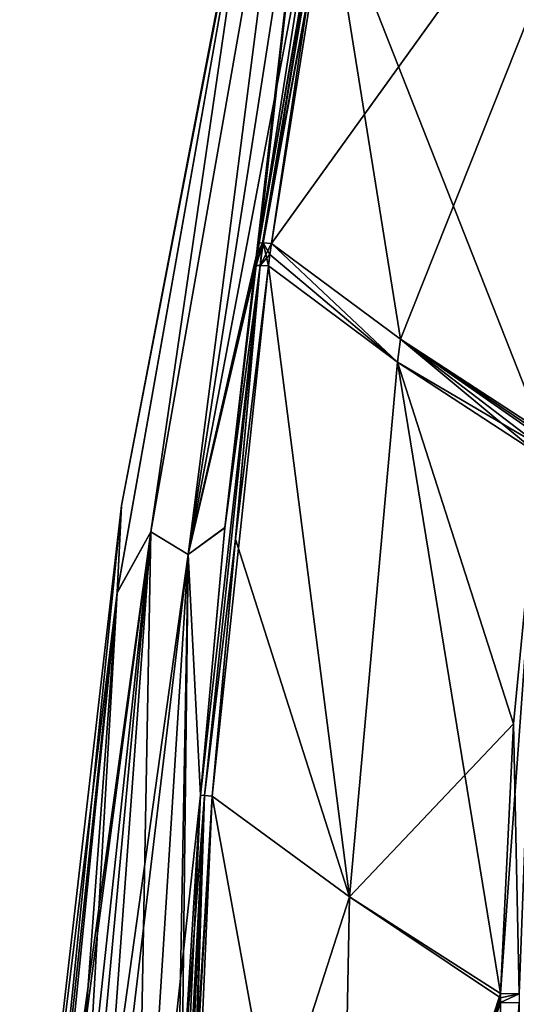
# Model space of a CAD drawing. Header units: millimetres. Extents: x -214 to 214, y -69 to 583.
# Tile 58 of 93: x -113 to -81, y 360 to 424. Entities that reach past the tile are written whole.
import ezdxf

# ---------------------------------------------------------------- set-up
doc = ezdxf.new("R2010")
doc.units = ezdxf.units.MM
doc.header["$LTSCALE"] = 62.021132
for name, color, linetype in [('323', 7, 'CONTINUOUS'), ('324', 7, 'CONTINUOUS'), ('332', 7, 'CONTINUOUS'), ('333', 7, 'CONTINUOUS'), ('347', 7, 'CONTINUOUS'), ('351', 7, 'CONTINUOUS'), ('352', 7, 'CONTINUOUS'), ('353', 7, 'CONTINUOUS'), ('354', 7, 'CONTINUOUS'), ('355', 7, 'CONTINUOUS'), ('371', 7, 'CONTINUOUS'), ('372', 7, 'CONTINUOUS'), ('373', 7, 'CONTINUOUS'), ('374', 7, 'CONTINUOUS'), ('375', 7, 'CONTINUOUS'), ('391', 7, 'CONTINUOUS'), ('392', 7, 'CONTINUOUS'), ('396', 7, 'CONTINUOUS'), ('397', 7, 'CONTINUOUS'), ('398', 7, 'CONTINUOUS'), ('403', 7, 'CONTINUOUS'), ('407', 7, 'CONTINUOUS'), ('408', 7, 'CONTINUOUS')]:
    doc.layers.add(name, color=color, linetype=linetype)

msp = doc.modelspace()

# ---------------------------------------------------------------- linework, layer by layer
at = {"layer": '323', "color": 7, "linetype": 'Continuous'}
for points in [[(-97.841, 409.371, -108.108), (-93.979, 443.448, -84.587), (-90.284, 452.616, -104.894), (-97.841, 409.371, -108.108)], [(-95.907, 448.988, 0), (-97.968, 437.932, -29.11), (-106.78, 392.333, 0), (-95.907, 448.988, 0)], [(-104.875, 390.614, -60.45), (-97.968, 437.932, -29.11), (-95.134, 445.99, -57.22), (-104.875, 390.614, -60.45)], [(-104.875, 390.614, -60.45), (-95.134, 445.99, -57.22), (-102.445, 389.152, -89.984), (-104.875, 390.614, -60.45)], [(-102.445, 389.152, -89.984), (-95.134, 445.99, -57.22), (-93.979, 443.448, -84.587), (-102.445, 389.152, -89.984)], [(-102.445, 389.152, -89.984), (-93.979, 443.448, -84.587), (-100.062, 390.891, -108.77), (-102.445, 389.152, -89.984)], [(-100.062, 390.891, -108.77), (-93.979, 443.448, -84.587), (-98.037, 407.915, -108.177), (-100.062, 390.891, -108.77)], [(-98.037, 407.915, -108.177), (-93.979, 443.448, -84.587), (-97.94, 408.643, -108.143), (-98.037, 407.915, -108.177)], [(-97.94, 408.643, -108.143), (-93.979, 443.448, -84.587), (-97.841, 409.371, -108.108), (-97.94, 408.643, -108.143)], [(-97.968, 437.932, -29.11), (-107.057, 386.672, -30.452), (-106.78, 392.333, 0), (-97.968, 437.932, -29.11)], [(-107.057, 386.672, -30.452), (-97.968, 437.932, -29.11), (-104.875, 390.614, -60.45), (-107.057, 386.672, -30.452)], [(-112.556, 334.936, -31.585), (-113.386, 335, 0), (-106.78, 392.333, 0), (-112.556, 334.936, -31.585)], [(-107.057, 386.672, -30.452), (-112.556, 334.936, -31.585), (-106.78, 392.333, 0), (-107.057, 386.672, -30.452)], [(-108.955, 334.657, -72.89), (-110.06, 334.742, -63.178), (-104.875, 390.614, -60.45), (-108.955, 334.657, -72.89)], [(-110.06, 334.742, -63.178), (-107.057, 386.672, -30.452), (-104.875, 390.614, -60.45), (-110.06, 334.742, -63.178)], [(-105.905, 334.42, -94.594), (-108.955, 334.657, -72.89), (-104.875, 390.614, -60.45), (-105.905, 334.42, -94.594)], [(-105.905, 334.42, -94.594), (-104.875, 390.614, -60.45), (-102.445, 389.152, -89.984), (-105.905, 334.42, -94.594)], [(-101.648, 373.528, -108.978), (-102.445, 389.152, -89.984), (-100.062, 390.891, -108.77), (-101.648, 373.528, -108.978)], [(-103.43, 334.228, -109.006), (-105.905, 334.42, -94.594), (-102.445, 389.152, -89.984), (-103.43, 334.228, -109.006)], [(-103.43, 334.228, -109.006), (-102.445, 389.152, -89.984), (-102.854, 353.965, -108.991), (-103.43, 334.228, -109.006)], [(-102.854, 353.965, -108.991), (-102.445, 389.152, -89.984), (-101.648, 373.528, -108.978), (-102.854, 353.965, -108.991)], [(-112.279, 334.914, -36.473), (-112.556, 334.936, -31.585), (-107.057, 386.672, -30.452), (-112.279, 334.914, -36.473)], [(-110.892, 334.807, -54.73), (-112.279, 334.914, -36.473), (-107.057, 386.672, -30.452), (-110.892, 334.807, -54.73)], [(-110.06, 334.742, -63.178), (-110.892, 334.807, -54.73), (-107.057, 386.672, -30.452), (-110.06, 334.742, -63.178)]]:
    msp.add_3dface(points, dxfattribs=at)
at = {"layer": '324', "color": 7, "linetype": 'Continuous'}
for points in [[(-103.43, 334.228, -109.006), (-102.854, 353.965, -108.991), (-101.381, 373.504, -109.955), (-103.43, 334.228, -109.006)], [(-103.131, 334.22, -109.953), (-103.43, 334.228, -109.006), (-101.381, 373.504, -109.955), (-103.131, 334.22, -109.953)], [(-100.88, 373.461, -110.831), (-103.131, 334.22, -109.953), (-101.381, 373.504, -109.955), (-100.88, 373.461, -110.831)], [(-102.061, 353.889, -110.814), (-103.131, 334.22, -109.953), (-100.88, 373.461, -110.831), (-102.061, 353.889, -110.814)], [(-102.854, 353.965, -108.991), (-101.648, 373.528, -108.978), (-101.381, 373.504, -109.955), (-102.854, 353.965, -108.991)]]:
    msp.add_3dface(points, dxfattribs=at)
at = {"layer": '332', "color": 7, "linetype": 'Continuous'}
for points in [[(-101.649, 373.528, 108.977), (-103.43, 334.228, 109.006), (-101.381, 373.504, 109.955), (-101.649, 373.528, 108.977)], [(-103.43, 334.228, 109.006), (-101.649, 373.528, 108.977), (-102.854, 353.965, 108.991), (-103.43, 334.228, 109.006)], [(-103.43, 334.228, 109.006), (-103.131, 334.22, 109.953), (-101.381, 373.504, 109.955), (-103.43, 334.228, 109.006)], [(-103.131, 334.22, 109.953), (-102.609, 334.21, 110.794), (-101.381, 373.504, 109.955), (-103.131, 334.22, 109.953)], [(-101.381, 373.504, 109.955), (-102.609, 334.21, 110.794), (-102.029, 354.591, 110.814), (-101.381, 373.504, 109.955)], [(-100.88, 373.461, 110.831), (-101.381, 373.504, 109.955), (-102.029, 354.591, 110.814), (-100.88, 373.461, 110.831)]]:
    msp.add_3dface(points, dxfattribs=at)
at = {"layer": '333', "color": 7, "linetype": 'Continuous'}
for points in [[(-95.907, 448.988, 0), (-106.78, 392.333, 0), (-97.966, 437.94, 29.11), (-95.907, 448.988, 0)], [(-95.134, 445.99, 57.22), (-97.966, 437.94, 29.11), (-104.875, 390.614, 60.45), (-95.134, 445.99, 57.22)], [(-95.134, 445.99, 57.22), (-104.875, 390.614, 60.45), (-102.445, 389.153, 89.984), (-95.134, 445.99, 57.22)], [(-93.979, 443.448, 84.587), (-95.134, 445.99, 57.22), (-102.445, 389.153, 89.984), (-93.979, 443.448, 84.587)], [(-93.979, 443.448, 84.587), (-102.445, 389.153, 89.984), (-94.132, 433.043, 106.63), (-93.979, 443.448, 84.587)], [(-97.966, 437.94, 29.11), (-106.78, 392.333, 0), (-107.056, 386.676, 30.452), (-97.966, 437.94, 29.11)], [(-97.966, 437.94, 29.11), (-107.056, 386.676, 30.452), (-104.875, 390.614, 60.45), (-97.966, 437.94, 29.11)], [(-94.132, 433.043, 106.63), (-102.445, 389.153, 89.984), (-97.841, 409.371, 108.108), (-94.132, 433.043, 106.63)], [(-97.841, 409.371, 108.108), (-102.445, 389.153, 89.984), (-97.94, 408.643, 108.143), (-97.841, 409.371, 108.108)], [(-97.94, 408.643, 108.143), (-102.445, 389.153, 89.984), (-98.037, 407.915, 108.177), (-97.94, 408.643, 108.143)], [(-98.037, 407.915, 108.177), (-102.445, 389.153, 89.984), (-100.062, 390.897, 108.77), (-98.037, 407.915, 108.177)], [(-106.78, 392.333, 0), (-113.386, 335, 0), (-107.056, 386.676, 30.452), (-106.78, 392.333, 0)], [(-112.556, 334.936, 31.585), (-112.279, 334.914, 36.473), (-104.875, 390.614, 60.45), (-112.556, 334.936, 31.585)], [(-107.056, 386.676, 30.452), (-112.556, 334.936, 31.585), (-104.875, 390.614, 60.45), (-107.056, 386.676, 30.452)], [(-112.279, 334.914, 36.473), (-110.892, 334.807, 54.732), (-104.875, 390.614, 60.45), (-112.279, 334.914, 36.473)], [(-110.892, 334.807, 54.732), (-110.06, 334.742, 63.179), (-104.875, 390.614, 60.45), (-110.892, 334.807, 54.732)], [(-104.875, 390.614, 60.45), (-110.06, 334.742, 63.179), (-102.445, 389.153, 89.984), (-104.875, 390.614, 60.45)], [(-102.445, 389.153, 89.984), (-101.649, 373.528, 108.977), (-100.062, 390.897, 108.77), (-102.445, 389.153, 89.984)], [(-110.06, 334.742, 63.179), (-108.955, 334.657, 72.89), (-102.445, 389.153, 89.984), (-110.06, 334.742, 63.179)], [(-108.955, 334.657, 72.89), (-105.906, 334.42, 94.586), (-102.445, 389.153, 89.984), (-108.955, 334.657, 72.89)], [(-105.906, 334.42, 94.586), (-101.649, 373.528, 108.977), (-102.445, 389.153, 89.984), (-105.906, 334.42, 94.586)], [(-113.386, 335, 0), (-112.556, 334.936, 31.585), (-107.056, 386.676, 30.452), (-113.386, 335, 0)], [(-101.649, 373.528, 108.977), (-105.906, 334.42, 94.586), (-102.854, 353.965, 108.991), (-101.649, 373.528, 108.977)]]:
    msp.add_3dface(points, dxfattribs=at)
at = {"layer": '347', "color": 7, "linetype": 'Continuous'}
for points in [[(-82.164, 360.074, 132.676), (-81.825, 323.538, 132.343), (-80.952, 360.038, 133.481), (-82.164, 360.074, 132.676)], [(-81.825, 323.538, 132.343), (-80.661, 323.568, 133.063), (-80.952, 360.038, 133.481), (-81.825, 323.538, 132.343)]]:
    msp.add_3dface(points, dxfattribs=at)
at = {"layer": '351', "color": 7, "linetype": 'Continuous'}
for points in [[(-100.88, 373.461, 110.831), (-102.029, 354.591, 110.814), (-92.699, 328.564, 122.047), (-100.88, 373.461, 110.831)], [(-100.88, 373.461, 110.831), (-92.699, 328.564, 122.047), (-91.96, 366.934, 122.2), (-100.88, 373.461, 110.831)], [(-91.96, 366.934, 122.2), (-92.699, 328.564, 122.047), (-82.157, 360.365, 132.678), (-91.96, 366.934, 122.2)], [(-82.15, 360.656, 132.68), (-91.96, 366.934, 122.2), (-82.157, 360.365, 132.678), (-82.15, 360.656, 132.68)], [(-92.699, 328.564, 122.047), (-82.164, 360.074, 132.676), (-82.157, 360.365, 132.678), (-92.699, 328.564, 122.047)], [(-81.825, 323.538, 132.343), (-82.164, 360.074, 132.676), (-92.699, 328.564, 122.047), (-81.825, 323.538, 132.343)]]:
    msp.add_3dface(points, dxfattribs=at)
at = {"layer": '352', "color": 7, "linetype": 'Continuous'}
for points in [[(-99.363, 390.153, 110.69), (-91.96, 366.934, 122.2), (-97.23, 407.894, 110.166), (-99.363, 390.153, 110.69)], [(-97.23, 407.894, 110.166), (-91.96, 366.934, 122.2), (-88.85, 401.641, 121.347), (-97.23, 407.894, 110.166)], [(-91.96, 366.934, 122.2), (-82.15, 360.656, 132.68), (-88.85, 401.641, 121.347), (-91.96, 366.934, 122.2)], [(-88.85, 401.641, 121.347), (-82.15, 360.656, 132.68), (-81.31, 378.152, 132.485), (-88.85, 401.641, 121.347)], [(-79.631, 395.626, 131.71), (-88.85, 401.641, 121.347), (-81.31, 378.152, 132.485), (-79.631, 395.626, 131.71)], [(-100.88, 373.461, 110.831), (-91.96, 366.934, 122.2), (-99.363, 390.153, 110.69), (-100.88, 373.461, 110.831)]]:
    msp.add_3dface(points, dxfattribs=at)
at = {"layer": '353', "color": 7, "linetype": 'Continuous'}
for points in [[(-101.649, 373.528, 108.977), (-101.381, 373.504, 109.955), (-97.767, 407.925, 109.228), (-101.649, 373.528, 108.977)], [(-100.062, 390.897, 108.77), (-101.649, 373.528, 108.977), (-97.767, 407.925, 109.228), (-100.062, 390.897, 108.77)], [(-101.381, 373.504, 109.955), (-100.88, 373.461, 110.831), (-97.767, 407.925, 109.228), (-101.381, 373.504, 109.955)], [(-100.88, 373.461, 110.831), (-99.363, 390.153, 110.69), (-97.767, 407.925, 109.228), (-100.88, 373.461, 110.831)], [(-98.037, 407.915, 108.177), (-100.062, 390.897, 108.77), (-97.767, 407.925, 109.228), (-98.037, 407.915, 108.177)], [(-99.363, 390.153, 110.69), (-97.23, 407.894, 110.166), (-97.767, 407.925, 109.228), (-99.363, 390.153, 110.69)]]:
    msp.add_3dface(points, dxfattribs=at)
at = {"layer": '354', "color": 7, "linetype": 'Continuous'}
for points in [[(-97.94, 408.643, 108.143), (-98.037, 407.915, 108.177), (-97.618, 409.383, 109.042), (-97.94, 408.643, 108.143)], [(-98.037, 407.915, 108.177), (-97.767, 407.925, 109.228), (-97.618, 409.383, 109.042), (-98.037, 407.915, 108.177)], [(-97.841, 409.371, 108.108), (-97.94, 408.643, 108.143), (-97.618, 409.383, 109.042), (-97.841, 409.371, 108.108)], [(-97.618, 409.383, 109.042), (-97.767, 407.925, 109.228), (-97.57, 409.382, 109.164), (-97.618, 409.383, 109.042)], [(-97.767, 407.925, 109.228), (-97.23, 407.894, 110.166), (-97.57, 409.382, 109.164), (-97.767, 407.925, 109.228)], [(-97.57, 409.382, 109.164), (-97.23, 407.894, 110.166), (-97.13, 408.625, 110.136), (-97.57, 409.382, 109.164)], [(-97.03, 409.352, 110.105), (-97.57, 409.382, 109.164), (-97.13, 408.625, 110.136), (-97.03, 409.352, 110.105)]]:
    msp.add_3dface(points, dxfattribs=at)
at = {"layer": '355', "color": 7, "linetype": 'Continuous'}
for points in [[(-94.132, 433.043, 106.63), (-97.841, 409.371, 108.108), (-92.166, 442.128, 106.985), (-94.132, 433.043, 106.63)], [(-97.841, 409.371, 108.108), (-97.618, 409.383, 109.042), (-92.166, 442.128, 106.985), (-97.841, 409.371, 108.108)], [(-92.166, 442.128, 106.985), (-97.618, 409.383, 109.042), (-93.361, 432.454, 108.785), (-92.166, 442.128, 106.985)], [(-97.618, 409.383, 109.042), (-97.57, 409.382, 109.164), (-93.361, 432.454, 108.785), (-97.618, 409.383, 109.042)], [(-97.57, 409.382, 109.164), (-97.03, 409.352, 110.105), (-93.361, 432.454, 108.785), (-97.57, 409.382, 109.164)]]:
    msp.add_3dface(points, dxfattribs=at)
at = {"layer": '371', "color": 7, "linetype": 'Continuous'}
for points in [[(-97.841, 409.371, -108.108), (-90.284, 452.616, -104.894), (-97.618, 409.383, -109.042), (-97.841, 409.371, -108.108)], [(-97.618, 409.383, -109.042), (-90.284, 452.616, -104.894), (-92.166, 442.128, -106.985), (-97.618, 409.383, -109.042)], [(-97.618, 409.383, -109.042), (-92.166, 442.128, -106.985), (-97.57, 409.382, -109.164), (-97.618, 409.383, -109.042)], [(-92.166, 442.128, -106.985), (-97.03, 409.352, -110.105), (-97.57, 409.382, -109.164), (-92.166, 442.128, -106.985)], [(-97.03, 409.352, -110.105), (-92.166, 442.128, -106.985), (-93.359, 432.465, -108.784), (-97.03, 409.352, -110.105)]]:
    msp.add_3dface(points, dxfattribs=at)
at = {"layer": '372', "color": 7, "linetype": 'Continuous'}
for points in [[(-98.037, 407.915, -108.177), (-97.94, 408.643, -108.143), (-97.618, 409.383, -109.042), (-98.037, 407.915, -108.177)], [(-98.037, 407.915, -108.177), (-97.618, 409.383, -109.042), (-97.57, 409.382, -109.164), (-98.037, 407.915, -108.177)], [(-98.037, 407.915, -108.177), (-97.57, 409.382, -109.164), (-97.767, 407.925, -109.228), (-98.037, 407.915, -108.177)], [(-97.94, 408.643, -108.143), (-97.841, 409.371, -108.108), (-97.618, 409.383, -109.042), (-97.94, 408.643, -108.143)], [(-97.57, 409.382, -109.164), (-97.03, 409.352, -110.105), (-97.767, 407.925, -109.228), (-97.57, 409.382, -109.164)], [(-97.767, 407.925, -109.228), (-97.03, 409.352, -110.105), (-97.13, 408.622, -110.136), (-97.767, 407.925, -109.228)], [(-97.23, 407.894, -110.166), (-97.767, 407.925, -109.228), (-97.13, 408.622, -110.136), (-97.23, 407.894, -110.166)]]:
    msp.add_3dface(points, dxfattribs=at)
at = {"layer": '373', "color": 7, "linetype": 'Continuous'}
for points in [[(-101.648, 373.528, -108.978), (-100.062, 390.891, -108.77), (-97.767, 407.925, -109.228), (-101.648, 373.528, -108.978)], [(-101.381, 373.504, -109.955), (-101.648, 373.528, -108.978), (-97.767, 407.925, -109.228), (-101.381, 373.504, -109.955)], [(-101.381, 373.504, -109.955), (-97.767, 407.925, -109.228), (-97.23, 407.894, -110.166), (-101.381, 373.504, -109.955)], [(-101.381, 373.504, -109.955), (-97.23, 407.894, -110.166), (-99.363, 390.153, -110.69), (-101.381, 373.504, -109.955)], [(-100.062, 390.891, -108.77), (-98.037, 407.915, -108.177), (-97.767, 407.925, -109.228), (-100.062, 390.891, -108.77)], [(-100.88, 373.461, -110.831), (-101.381, 373.504, -109.955), (-99.363, 390.153, -110.69), (-100.88, 373.461, -110.831)]]:
    msp.add_3dface(points, dxfattribs=at)
at = {"layer": '374', "color": 7, "linetype": 'Continuous'}
for points in [[(-97.23, 407.894, -110.166), (-100.88, 373.461, -110.831), (-99.363, 390.153, -110.69), (-97.23, 407.894, -110.166)], [(-100.88, 373.461, -110.831), (-97.23, 407.894, -110.166), (-91.96, 366.934, -122.2), (-100.88, 373.461, -110.831)], [(-97.23, 407.894, -110.166), (-88.85, 401.641, -121.347), (-91.96, 366.934, -122.2), (-97.23, 407.894, -110.166)], [(-88.85, 401.641, -121.347), (-81.31, 378.152, -132.485), (-91.96, 366.934, -122.2), (-88.85, 401.641, -121.347)], [(-79.631, 395.626, -131.71), (-81.31, 378.152, -132.485), (-88.85, 401.641, -121.347), (-79.631, 395.626, -131.71)], [(-81.31, 378.152, -132.485), (-82.15, 360.657, -132.679), (-91.96, 366.934, -122.2), (-81.31, 378.152, -132.485)]]:
    msp.add_3dface(points, dxfattribs=at)
at = {"layer": '375', "color": 7, "linetype": 'Continuous'}
for points in [[(-102.061, 353.889, -110.814), (-100.88, 373.461, -110.831), (-102.613, 333.848, -110.793), (-102.061, 353.889, -110.814)], [(-102.613, 333.848, -110.793), (-100.88, 373.461, -110.831), (-91.96, 366.934, -122.2), (-102.613, 333.848, -110.793)], [(-102.613, 333.848, -110.793), (-91.96, 366.934, -122.2), (-92.699, 328.565, -122.047), (-102.613, 333.848, -110.793)], [(-91.96, 366.934, -122.2), (-82.15, 360.657, -132.679), (-92.699, 328.565, -122.047), (-91.96, 366.934, -122.2)], [(-82.15, 360.657, -132.679), (-82.157, 360.366, -132.678), (-92.699, 328.565, -122.047), (-82.15, 360.657, -132.679)], [(-82.157, 360.366, -132.678), (-82.163, 360.074, -132.677), (-92.699, 328.565, -122.047), (-82.157, 360.366, -132.678)], [(-82.163, 360.074, -132.677), (-82.279, 341.662, -132.555), (-92.699, 328.565, -122.047), (-82.163, 360.074, -132.677)]]:
    msp.add_3dface(points, dxfattribs=at)
at = {"layer": '391', "color": 7, "linetype": 'Continuous'}
for points in [[(-93.359, 432.465, -108.784), (-72.778, 443.056, -126.672), (-79.45, 397.133, -131.614), (-93.359, 432.465, -108.784)], [(-97.03, 409.352, -110.105), (-93.359, 432.465, -108.784), (-88.659, 403.124, -121.268), (-97.03, 409.352, -110.105)], [(-93.359, 432.465, -108.784), (-79.45, 397.133, -131.614), (-88.659, 403.124, -121.268), (-93.359, 432.465, -108.784)]]:
    msp.add_3dface(points, dxfattribs=at)
at = {"layer": '392', "color": 7, "linetype": 'Continuous'}
for points in [[(-97.13, 408.622, -110.136), (-97.03, 409.352, -110.105), (-88.85, 401.641, -121.347), (-97.13, 408.622, -110.136)], [(-88.85, 401.641, -121.347), (-97.03, 409.352, -110.105), (-88.659, 403.124, -121.268), (-88.85, 401.641, -121.347)], [(-97.23, 407.894, -110.166), (-97.13, 408.622, -110.136), (-88.85, 401.641, -121.347), (-97.23, 407.894, -110.166)], [(-88.85, 401.641, -121.347), (-88.659, 403.124, -121.268), (-79.564, 396.185, -131.675), (-88.85, 401.641, -121.347)], [(-79.45, 397.133, -131.614), (-79.474, 396.939, -131.627), (-88.659, 403.124, -121.268), (-79.45, 397.133, -131.614)], [(-79.497, 396.744, -131.64), (-88.659, 403.124, -121.268), (-79.474, 396.939, -131.627), (-79.497, 396.744, -131.64)], [(-79.564, 396.185, -131.675), (-88.659, 403.124, -121.268), (-79.497, 396.744, -131.64), (-79.564, 396.185, -131.675)], [(-79.631, 395.626, -131.71), (-88.85, 401.641, -121.347), (-79.564, 396.185, -131.675), (-79.631, 395.626, -131.71)]]:
    msp.add_3dface(points, dxfattribs=at)
at = {"layer": '396', "color": 7, "linetype": 'Continuous'}
for points in [[(-82.15, 360.657, -132.679), (-81.31, 378.152, -132.485), (-79.631, 395.626, -131.71), (-82.15, 360.657, -132.679)], [(-82.15, 360.657, -132.679), (-79.631, 395.626, -131.71), (-80.938, 360.622, -133.485), (-82.15, 360.657, -132.679)]]:
    msp.add_3dface(points, dxfattribs=at)
at = {"layer": '397', "color": 7, "linetype": 'Continuous'}
for points in [[(-82.163, 360.074, -132.677), (-82.157, 360.366, -132.678), (-80.938, 360.622, -133.485), (-82.163, 360.074, -132.677)], [(-82.163, 360.074, -132.677), (-80.938, 360.622, -133.485), (-80.952, 360.038, -133.481), (-82.163, 360.074, -132.677)], [(-82.157, 360.366, -132.678), (-82.15, 360.657, -132.679), (-80.938, 360.622, -133.485), (-82.157, 360.366, -132.678)]]:
    msp.add_3dface(points, dxfattribs=at)
at = {"layer": '398', "color": 7, "linetype": 'Continuous'}
for points in [[(-82.279, 341.662, -132.555), (-82.163, 360.074, -132.677), (-80.952, 360.038, -133.481), (-82.279, 341.662, -132.555)], [(-81.825, 323.538, -132.343), (-82.279, 341.662, -132.555), (-80.952, 360.038, -133.481), (-81.825, 323.538, -132.343)], [(-81.825, 323.538, -132.343), (-80.952, 360.038, -133.481), (-80.661, 323.568, -133.063), (-81.825, 323.538, -132.343)]]:
    msp.add_3dface(points, dxfattribs=at)
at = {"layer": '403', "color": 7, "linetype": 'Continuous'}
for points in [[(-93.361, 432.454, 108.785), (-97.03, 409.352, 110.105), (-72.779, 443.048, 126.673), (-93.361, 432.454, 108.785)], [(-72.779, 443.048, 126.673), (-97.03, 409.352, 110.105), (-88.659, 403.124, 121.268), (-72.779, 443.048, 126.673)], [(-79.45, 397.133, 131.614), (-72.779, 443.048, 126.673), (-88.659, 403.124, 121.268), (-79.45, 397.133, 131.614)]]:
    msp.add_3dface(points, dxfattribs=at)
at = {"layer": '407', "color": 7, "linetype": 'Continuous'}
for points in [[(-79.631, 395.626, 131.71), (-81.31, 378.152, 132.485), (-80.938, 360.622, 133.485), (-79.631, 395.626, 131.71)], [(-81.31, 378.152, 132.485), (-82.15, 360.656, 132.68), (-80.938, 360.622, 133.485), (-81.31, 378.152, 132.485)]]:
    msp.add_3dface(points, dxfattribs=at)
at = {"layer": '408', "color": 7, "linetype": 'Continuous'}
for points in [[(-88.85, 401.641, 121.347), (-97.03, 409.352, 110.105), (-97.13, 408.625, 110.136), (-88.85, 401.641, 121.347)], [(-97.03, 409.352, 110.105), (-88.85, 401.641, 121.347), (-88.659, 403.124, 121.268), (-97.03, 409.352, 110.105)], [(-97.23, 407.894, 110.166), (-88.85, 401.641, 121.347), (-97.13, 408.625, 110.136), (-97.23, 407.894, 110.166)], [(-88.85, 401.641, 121.347), (-79.631, 395.626, 131.71), (-88.659, 403.124, 121.268), (-88.85, 401.641, 121.347)], [(-88.659, 403.124, 121.268), (-79.631, 395.626, 131.71), (-79.564, 396.185, 131.675), (-88.659, 403.124, 121.268)], [(-79.45, 397.133, 131.614), (-88.659, 403.124, 121.268), (-79.497, 396.744, 131.64), (-79.45, 397.133, 131.614)], [(-79.497, 396.744, 131.64), (-88.659, 403.124, 121.268), (-79.564, 396.185, 131.675), (-79.497, 396.744, 131.64)]]:
    msp.add_3dface(points, dxfattribs=at)

doc.saveas('drawing.dxf')
